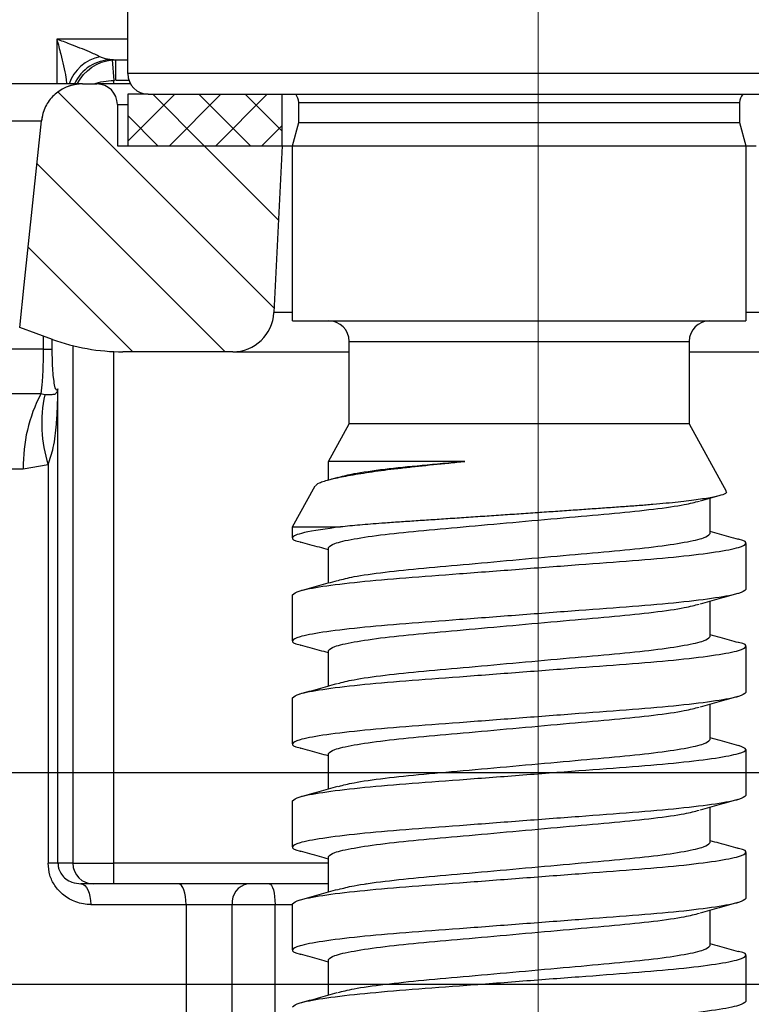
# Model space of a CAD drawing. Extents: x 0 to 7432618, y -40 to 5712028.
# Tile 156 of 165: x 7432601.881 to 7432602.399, y 5711651.823 to 5711652.52. Entities that reach past the tile are written whole.
import ezdxf

# ---------------------------------------------------------------- set-up
doc = ezdxf.new("R2010")
doc.units = 0
doc.header["$MEASUREMENT"] = 0
doc.linetypes.add('CENTER', pattern=[50.8, 31.75, -6.35, 6.35, -6.35])
doc.linetypes.add('SLD-Durchgehend', pattern=[0])
doc.layers.add('HAWLE', color=5, linetype='Continuous', lineweight=25)
doc.layers.add('OSIE SYMETRII', color=2, linetype='CENTER', lineweight=13)
doc.layers.add('SCHRAFFUR', color=1, linetype='SLD-Durchgehend')
doc.layers.add('TANGENTIALE', color=8, linetype='SLD-Durchgehend')

# ---------------------------------------------------------------- blocks, each defined once
blk = doc.blocks.new('A$C45305566')
at = {"layer": 'HAWLE'}
blk.add_line((-178, -300), (178, -300), dxfattribs=at)
blk.add_lwpolyline([(-183.5, 0), (183.5, 0), (183.5, -30), (168.5, -55), (178, -300), (210, -300), (210, -310), (-210, -310), (-210, -300), (-178, -300), (-168.5, -55), (-183.5, -30)], close=True, dxfattribs=at)

msp = doc.modelspace()

# ---------------------------------------------------------------- hatches: boundary and pattern name
at = {"layer": 'SCHRAFFUR'}
h = msp.add_hatch(dxfattribs=at)
h.set_pattern_fill('ANSI31', color=256, scale=0.014583, angle=90, style=0)
h.set_pattern_definition([(135, (7432600.558396, 5711639.543656), (-0.03274044, -0.03274044), [])])
edge = h.paths.add_edge_path(flags=0)
edge.add_arc((7432601.93527, 5711652.46028), 0.01458, 0, 90, ccw=False)
edge.add_line((7432601.94986, 5711652.46028), (7432601.94986, 5711652.43111))
edge.add_line((7432601.94986, 5711652.43111), (7432602.06652, 5711652.43111))
edge.add_line((7432602.06652, 5711652.43111), (7432602.06062, 5711652.31299))
edge.add_arc((7432602.03149, 5711652.31445), 0.02917, 270, 357.13759, ccw=False)
edge.add_line((7432602.03149, 5711652.28528), (7432601.9537, 5711652.28528))
edge.add_arc((7432601.9537, 5711652.43111), 0.14583, 250, 270, ccw=False)
edge.add_line((7432601.90382, 5711652.29408), (7432601.88069, 5711652.30249))
edge.add_spline(control_points=[(7432601.88069, 5711652.30249), (7432601.88581, 5711652.35124), (7432601.89094, 5711652.4), (7432601.89606, 5711652.44875)], knot_values=[0, 0, 0, 0, 0.010084, 0.010084, 0.010084, 0.010084], weights=[1, 1, 1, 1], degree=3, periodic=0)
edge.add_spline(control_points=[(7432601.89606, 5711652.44875), (7432601.89618, 5711652.44987), (7432601.89637, 5711652.45099), (7432601.89661, 5711652.45209), (7432601.89733, 5711652.45528), (7432601.89861, 5711652.45838), (7432601.90034, 5711652.46115), (7432601.90207, 5711652.46392), (7432601.9043, 5711652.46643), (7432601.90685, 5711652.46847), (7432601.9094, 5711652.47051), (7432601.91234, 5711652.47214), (7432601.91542, 5711652.47322), (7432601.9185, 5711652.4743), (7432601.92181, 5711652.47486), (7432601.92508, 5711652.47486)], knot_values=[0, 0, 0, 0, 0.000233, 0.000233, 0.000233, 0.000913, 0.000913, 0.000913, 0.001593, 0.001593, 0.001593, 0.002273, 0.002273, 0.002273, 0.002954, 0.002954, 0.002954, 0.002954], weights=[1, 1, 1, 1, 1, 1, 1, 1, 1, 1, 1, 1, 1, 1, 1, 1], degree=3, periodic=0)
edge.add_line((7432601.92508, 5711652.47486), (7432601.93527, 5711652.47486))
h = msp.add_hatch(dxfattribs=at)
h.set_pattern_fill('ANSI37', color=256, scale=0.007292, style=0)
h.set_pattern_definition([(45, (7432600.558396, 5711639.543656), (-0.01637022, 0.01637022), []), (135, (7432600.558396, 5711639.543656), (-0.01637022, -0.01637022), [])])
h.paths.add_polyline_path([(7432602.06652, 5711652.46757), (7432602.06652, 5711652.43111), (7432601.95715, 5711652.43111), (7432601.95715, 5711652.46757)], flags=0)

# ---------------------------------------------------------------- linework, layer by layer
for p, q in [((7432601.95715, 5711652.48216), (7432601.95715, 5711652.56965)), ((7432601.94599, 5711652.49202), (7432601.95715, 5711652.49202)), ((7432601.92508, 5711652.47486), (7432601.63562, 5711652.47486)), ((7432601.92508, 5711652.47486), (7432601.93527, 5711652.47486)), ((7432601.9591, 5711652.47486), (7432601.93527, 5711652.47486)), ((7432601.95715, 5711652.46757), (7432601.95715, 5711652.43111)), ((7432601.97173, 5711652.46757), (7432601.95715, 5711652.46757)), ((7432601.97173, 5711652.46757), (7432602.49673, 5711652.46757)), ((7432602.06652, 5711652.43111), (7432602.06652, 5711652.46757)), ((7432601.94986, 5711652.46028), (7432601.94986, 5711652.43111)), ((7432602.07819, 5711652.44744), (7432602.07819, 5711652.46181)), ((7432602.39027, 5711652.46181), (7432602.39027, 5711652.44744)), ((7432601.8961, 5711652.44875), (7432601.89606, 5711652.44875)), ((7432602.07381, 5711652.43111), (7432602.07819, 5711652.44744)), ((7432602.07819, 5711652.44744), (7432602.39027, 5711652.44744)), ((7432602.39027, 5711652.44744), (7432602.39465, 5711652.43111)), ((7432601.94986, 5711652.43111), (7432602.06652, 5711652.43111)), ((7432601.95715, 5711652.43111), (7432602.06652, 5711652.43111)), ((7432602.06652, 5711652.43111), (7432602.06062, 5711652.31299)), ((7432602.06652, 5711652.43111), (7432602.07381, 5711652.43111)), ((7432602.06652, 5711652.43111), (7432602.07381, 5711652.43111)), ((7432602.07381, 5711652.30716), (7432602.07381, 5711652.43111)), ((7432602.07381, 5711652.43111), (7432602.39465, 5711652.43111)), ((7432602.39465, 5711652.43111), (7432602.39465, 5711652.30716)), ((7432602.39465, 5711652.43111), (7432602.40194, 5711652.43111)), ((7432602.39465, 5711652.43111), (7432602.40194, 5711652.43111)), ((7432602.07381, 5711652.30716), (7432602.39465, 5711652.30716)), ((7432601.90382, 5711652.29408), (7432601.88069, 5711652.30249)), ((7432602.11392, 5711652.23424), (7432602.11392, 5711652.29257)), ((7432602.35454, 5711652.29257), (7432602.35454, 5711652.23424)), ((7432602.03149, 5711652.28528), (7432601.9537, 5711652.28528)), ((7432602.03149, 5711652.28528), (7432602.11392, 5711652.28528)), ((7432602.35454, 5711652.28528), (7432602.43698, 5711652.28528)), ((7432601.90775, 5711651.92327), (7432601.90775, 5711652.259)), ((7432602.09934, 5711652.20772), (7432602.11392, 5711652.23424)), ((7432602.35454, 5711652.23424), (7432602.11392, 5711652.23424)), ((7432602.35454, 5711652.23424), (7432602.38077, 5711652.18655)), ((7432602.09934, 5711652.19466), (7432602.09934, 5711652.20772)), ((7432602.19568, 5711652.20772), (7432602.09934, 5711652.20772)), ((7432602.09886, 5711652.19453), (7432602.10605, 5711652.19655)), ((7432602.07381, 5711652.16132), (7432602.08986, 5711652.19049)), ((7432602.36913, 5711652.1815), (7432602.36913, 5711652.15651)), ((7432602.07381, 5711652.15358), (7432602.07381, 5711652.16132)), ((7432602.07381, 5711652.16132), (7432602.10764, 5711652.16132)), ((7432602.09934, 5711652.12175), (7432602.09934, 5711652.14674)), ((7432602.39465, 5711652.14967), (7432602.39465, 5711652.11712)), ((7432602.07381, 5711652.08066), (7432602.07381, 5711652.11321)), ((7432602.36913, 5711652.10859), (7432602.36913, 5711652.08359)), ((7432602.39465, 5711652.07676), (7432602.39465, 5711652.0442)), ((7432602.09934, 5711652.04882), (7432602.09934, 5711652.07382)), ((7432602.07381, 5711652.00774), (7432602.07381, 5711652.0403)), ((7432602.36913, 5711652.03567), (7432602.36913, 5711652.01068)), ((7432602.09934, 5711651.97591), (7432602.09934, 5711652.00091)), ((7432602.39465, 5711652.00384), (7432602.39465, 5711651.97129)), ((7432602.07381, 5711651.93483), (7432602.07381, 5711651.96738)), ((7432602.36913, 5711651.96275), (7432602.36913, 5711651.93776)), ((7432602.09934, 5711651.903), (7432602.09934, 5711651.92799)), ((7432602.39465, 5711651.93092), (7432602.39465, 5711651.89837)), ((7432601.99307, 5711651.90869), (7432601.92405, 5711651.90869)), ((7432602.04213, 5711651.90869), (7432601.99307, 5711651.90869)), ((7432602.05729, 5711651.90869), (7432602.04213, 5711651.90869)), ((7432602.09934, 5711651.90869), (7432602.05729, 5711651.90869)), ((7432602.12599, 5711651.90869), (7432602.12575, 5711651.90869)), ((7432602.07381, 5711651.86191), (7432602.07381, 5711651.89446)), ((7432602.36913, 5711651.88984), (7432602.36913, 5711651.86484)), ((7432602.39465, 5711651.85801), (7432602.39465, 5711651.82545)), ((7432602.09934, 5711651.83008), (7432602.09934, 5711651.85507))]:
    msp.add_line(p, q)
at = {"flags": 128}
for points in [[(7432601.89779, 5711652.45591), (7432601.89714, 5711652.45398), (7432601.8961, 5711652.44875)], [(7432601.88069, 5711652.30249), (7432601.88387, 5711652.33277), (7432601.89606, 5711652.44875)]]:
    msp.add_lwpolyline(points, dxfattribs=at)
for centre, radius, start, end in [((7432601.97173, 5711652.48216), 0.01458, 180, 270), ((7432601.92511, 5711652.4457), 0.02917, 90, 111.946), ((7432601.93527, 5711652.46028), 0.01458, 0, 90), ((7432602.06944, 5711652.46181), 0.00875, 0, 41.18371), ((7432602.39902, 5711652.46181), 0.00875, 138.81629, 180), ((7432602.03149, 5711652.31445), 0.02917, 270, 357.1376), ((7432602.09934, 5711652.29257), 0.01458, 0, 90), ((7432602.36913, 5711652.29257), 0.01458, 90, 180), ((7432601.9537, 5711652.43111), 0.14583, 250, 270)]:
    msp.add_arc(centre, radius, start, end)
for points, knots in [([(7432601.92508, 5711652.47486), (7432601.92215, 5711652.47461), (7432601.91716, 5711652.47418), (7432601.90955, 5711652.4708), (7432601.90279, 5711652.46534), (7432601.89769, 5711652.45733), (7432601.89657, 5711652.45142), (7432601.89606, 5711652.44875)], [0, 0, 0, 0, 0.205443, 0.349443, 0.579363, 0.809285, 1, 1, 1, 1]), ([(7432602.08998, 5711652.19042), (7432602.09063, 5711652.1911), (7432602.09166, 5711652.19217), (7432602.09704, 5711652.1941), (7432602.10493, 5711652.19614), (7432602.11785, 5711652.19857), (7432602.13398, 5711652.20099), (7432602.14955, 5711652.20293), (7432602.16635, 5711652.20474), (7432602.18062, 5711652.20616), (7432602.19189, 5711652.20733), (7432602.19568, 5711652.20772)], [0, 0, 0, 0, 0.1292653, 0.2052377, 0.3391196, 0.4745824, 0.6065592, 0.7401684, 0.8044531, 0.9342746, 1, 1, 1, 1]), ([(7432602.10668, 5711652.19653), (7432602.10983, 5711652.19736), (7432602.11699, 5711652.19926), (7432602.13778, 5711652.20222), (7432602.1646, 5711652.20499), (7432602.18533, 5711652.20681), (7432602.19568, 5711652.20772)], [0, 0, 0, 0, 0.216765, 0.492253, 0.746707, 1, 1, 1, 1]), ([(7432602.38042, 5711652.18635), (7432602.38064, 5711652.18616), (7432602.38148, 5711652.18545), (7432602.37878, 5711652.18416), (7432602.37344, 5711652.18272), (7432602.36699, 5711652.18154), (7432602.36119, 5711652.18065), (7432602.35447, 5711652.17977), (7432602.34688, 5711652.1789), (7432602.33838, 5711652.17803), (7432602.32912, 5711652.17719), (7432602.3192, 5711652.17639), (7432602.30872, 5711652.17563), (7432602.29758, 5711652.17485), (7432602.28595, 5711652.17403), (7432602.27391, 5711652.17319), (7432602.2615, 5711652.17233), (7432602.24873, 5711652.17145), (7432602.23576, 5711652.17056), (7432602.22276, 5711652.16968), (7432602.20974, 5711652.1688), (7432602.1967, 5711652.16792), (7432602.18391, 5711652.16707), (7432602.17154, 5711652.16625), (7432602.15959, 5711652.16546), (7432602.14799, 5711652.1647), (7432602.13503, 5711652.16375), (7432602.1211, 5711652.16263), (7432602.11213, 5711652.16176), (7432602.10764, 5711652.16132)], [0, 0, 0, 0, 0.023622, 0.087706, 0.152423, 0.185259, 0.21856, 0.251262, 0.284194, 0.317479, 0.35125, 0.383941, 0.41686, 0.45012, 0.483839, 0.517078, 0.55054, 0.584702, 0.619106, 0.652947, 0.687024, 0.721841, 0.756915, 0.790753, 0.824827, 0.85963, 0.894674, 0.947132, 1, 1, 1, 1]), ([(7432602.09934, 5711652.14674), (7432602.1002, 5711652.14768), (7432602.10196, 5711652.1496), (7432602.11613, 5711652.15282), (7432602.13787, 5711652.15603), (7432602.16604, 5711652.15889), (7432602.19871, 5711652.16175), (7432602.23423, 5711652.16497), (7432602.26973, 5711652.16819), (7432602.30247, 5711652.17105), (7432602.3304, 5711652.1739), (7432602.35145, 5711652.1769), (7432602.3586, 5711652.1788), (7432602.36175, 5711652.17963)], [0, 0, 0, 0, 0.090977, 0.185212, 0.279448, 0.370424, 0.461401, 0.555636, 0.649872, 0.740848, 0.831825, 0.92606, 1, 1, 1, 1]), ([(7432602.37577, 5711652.18337), (7432602.37573, 5711652.18335), (7432602.37126, 5711652.18211), (7432602.3668, 5711652.18085), (7432602.36238, 5711652.17961)], [0, 0, 0, 0, 0.009205, 1, 1, 1, 1]), ([(7432602.10764, 5711652.16132), (7432602.09789, 5711652.15995), (7432602.07872, 5711652.15725), (7432602.07265, 5711652.15379), (7432602.074, 5711652.15169), (7432602.07946, 5711652.15063), (7432602.07965, 5711652.15059)], [0, 0, 0, 0, 0.36208, 0.712531, 0.99011, 1, 1, 1, 1]), ([(7432602.36913, 5711652.15821), (7432602.37137, 5711652.15758), (7432602.37803, 5711652.1557), (7432602.3847, 5711652.15385), (7432602.38913, 5711652.15262)], [0, 0, 0, 0, 0.336116, 1, 1, 1, 1]), ([(7432602.07381, 5711652.11321), (7432602.07484, 5711652.11416), (7432602.07694, 5711652.11607), (7432602.09379, 5711652.11929), (7432602.11964, 5711652.12251), (7432602.15314, 5711652.12537), (7432602.19199, 5711652.12823), (7432602.23423, 5711652.13144), (7432602.27647, 5711652.13466), (7432602.31532, 5711652.13752), (7432602.34881, 5711652.14038), (7432602.37475, 5711652.1436), (7432602.39124, 5711652.14681), (7432602.39566, 5711652.14969), (7432602.3945, 5711652.15154), (7432602.38912, 5711652.1526), (7432602.389, 5711652.15262)], [0, 0, 0, 0, 0.075542, 0.153778, 0.232014, 0.307556, 0.383098, 0.461334, 0.53957, 0.615112, 0.690654, 0.76889, 0.847126, 0.922668, 0.99821, 1, 1, 1, 1]), ([(7432602.09934, 5711652.14504), (7432602.09716, 5711652.14566), (7432602.09054, 5711652.14752), (7432602.08391, 5711652.14936), (7432602.07946, 5711652.1506)], [0, 0, 0, 0, 0.328548, 1, 1, 1, 1]), ([(7432602.10601, 5711652.12345), (7432602.10935, 5711652.12434), (7432602.11668, 5711652.12629), (7432602.13805, 5711652.12935), (7432602.16599, 5711652.1322), (7432602.19873, 5711652.13506), (7432602.23423, 5711652.13828), (7432602.26975, 5711652.1415), (7432602.30242, 5711652.14436), (7432602.3306, 5711652.14722), (7432602.35233, 5711652.15043), (7432602.3665, 5711652.15365), (7432602.36826, 5711652.15557), (7432602.36913, 5711652.15651)], [0, 0, 0, 0, 0.0783899, 0.1721725, 0.2627119, 0.3532514, 0.4470339, 0.5408165, 0.631356, 0.7218954, 0.815678, 0.9094606, 1, 1, 1, 1]), ([(7432602.07916, 5711652.11611), (7432602.08357, 5711652.11734), (7432602.09236, 5711652.11978), (7432602.10114, 5711652.12225), (7432602.10552, 5711652.12348)], [0, 0, 0, 0, 0.501221, 1, 1, 1, 1]), ([(7432602.39465, 5711652.11712), (7432602.39362, 5711652.11618), (7432602.39152, 5711652.11426), (7432602.37467, 5711652.11104), (7432602.34882, 5711652.10783), (7432602.31532, 5711652.10497), (7432602.27647, 5711652.10211), (7432602.23423, 5711652.09889), (7432602.19199, 5711652.09567), (7432602.15314, 5711652.09281), (7432602.11966, 5711652.08995), (7432602.09371, 5711652.08674), (7432602.07723, 5711652.08352), (7432602.07278, 5711652.08065), (7432602.07402, 5711652.07877), (7432602.07951, 5711652.0777), (7432602.07972, 5711652.07766)], [0, 0, 0, 0, 0.075449, 0.153589, 0.231729, 0.307178, 0.382627, 0.460767, 0.538907, 0.614356, 0.689805, 0.767945, 0.846084, 0.921534, 0.996983, 1, 1, 1, 1]), ([(7432602.38897, 5711652.11413), (7432602.38452, 5711652.11289), (7432602.37565, 5711652.11042), (7432602.36678, 5711652.10793), (7432602.36237, 5711652.10669)], [0, 0, 0, 0, 0.501538, 1, 1, 1, 1]), ([(7432602.09934, 5711652.07382), (7432602.1002, 5711652.07476), (7432602.10196, 5711652.07668), (7432602.11613, 5711652.0799), (7432602.13787, 5711652.08312), (7432602.16604, 5711652.08598), (7432602.19871, 5711652.08883), (7432602.23423, 5711652.09205), (7432602.26973, 5711652.09527), (7432602.30247, 5711652.09813), (7432602.3304, 5711652.10098), (7432602.35144, 5711652.10398), (7432602.35859, 5711652.10588), (7432602.36173, 5711652.10671)], [0, 0, 0, 0, 0.090991, 0.185241, 0.279491, 0.370482, 0.461473, 0.555723, 0.649973, 0.740963, 0.831954, 0.926204, 1, 1, 1, 1]), ([(7432602.10564, 5711652.05045), (7432602.10908, 5711652.05137), (7432602.1165, 5711652.05335), (7432602.13804, 5711652.05643), (7432602.166, 5711652.05929), (7432602.19873, 5711652.06215), (7432602.23423, 5711652.06536), (7432602.26975, 5711652.06858), (7432602.30242, 5711652.07144), (7432602.3306, 5711652.0743), (7432602.35233, 5711652.07752), (7432602.3665, 5711652.08073), (7432602.36826, 5711652.08265), (7432602.36913, 5711652.08359)], [0, 0, 0, 0, 0.080717, 0.174263, 0.264574, 0.354885, 0.44843, 0.541976, 0.632287, 0.722598, 0.816143, 0.909689, 1, 1, 1, 1]), ([(7432602.36913, 5711652.08529), (7432602.37147, 5711652.08463), (7432602.37819, 5711652.08274), (7432602.38494, 5711652.08087), (7432602.38933, 5711652.07965)], [0, 0, 0, 0, 0.348977, 1, 1, 1, 1]), ([(7432602.07381, 5711652.0403), (7432602.07484, 5711652.04124), (7432602.07694, 5711652.04316), (7432602.09379, 5711652.04637), (7432602.11964, 5711652.04959), (7432602.15314, 5711652.05245), (7432602.19199, 5711652.05531), (7432602.23423, 5711652.05853), (7432602.27647, 5711652.06174), (7432602.31532, 5711652.0646), (7432602.34881, 5711652.06746), (7432602.37475, 5711652.07068), (7432602.39125, 5711652.07389), (7432602.39564, 5711652.07677), (7432602.39457, 5711652.07861), (7432602.38932, 5711652.07964), (7432602.3893, 5711652.07965)], [0, 0, 0, 0, 0.075652, 0.154003, 0.232353, 0.308006, 0.383658, 0.462009, 0.540359, 0.616012, 0.691664, 0.770014, 0.848365, 0.924017, 0.99967, 1, 1, 1, 1]), ([(7432602.09934, 5711652.07213), (7432602.09717, 5711652.07273), (7432602.09057, 5711652.07459), (7432602.08395, 5711652.07643), (7432602.0795, 5711652.07767)], [0, 0, 0, 0, 0.3271352, 1, 1, 1, 1]), ([(7432602.07892, 5711652.04312), (7432602.08332, 5711652.04435), (7432602.0921, 5711652.04679), (7432602.10086, 5711652.04925), (7432602.10523, 5711652.05048)], [0, 0, 0, 0, 0.5011631, 1, 1, 1, 1]), ([(7432602.39465, 5711652.0442), (7432602.39362, 5711652.04326), (7432602.39152, 5711652.04134), (7432602.37467, 5711652.03813), (7432602.34882, 5711652.03491), (7432602.31532, 5711652.03205), (7432602.27647, 5711652.02919), (7432602.23423, 5711652.02597), (7432602.19199, 5711652.02276), (7432602.15314, 5711652.0199), (7432602.11966, 5711652.01704), (7432602.09371, 5711652.01382), (7432602.07723, 5711652.01061), (7432602.07278, 5711652.00773), (7432602.07402, 5711652.00586), (7432602.0795, 5711652.00479), (7432602.07971, 5711652.00474)], [0, 0, 0, 0, 0.075451, 0.153593, 0.231736, 0.307187, 0.382638, 0.46078, 0.538923, 0.614374, 0.689825, 0.767967, 0.84611, 0.921561, 0.997012, 1, 1, 1, 1]), ([(7432602.38896, 5711652.04121), (7432602.38451, 5711652.03997), (7432602.37564, 5711652.03751), (7432602.36678, 5711652.03501), (7432602.36236, 5711652.03377)], [0, 0, 0, 0, 0.5015393, 1, 1, 1, 1]), ([(7432602.09934, 5711652.00091), (7432602.1002, 5711652.00185), (7432602.10196, 5711652.00377), (7432602.11613, 5711652.00698), (7432602.13787, 5711652.0102), (7432602.16604, 5711652.01306), (7432602.19871, 5711652.01592), (7432602.23423, 5711652.01914), (7432602.26973, 5711652.02235), (7432602.30247, 5711652.02521), (7432602.3304, 5711652.02807), (7432602.35143, 5711652.03107), (7432602.35859, 5711652.03296), (7432602.36172, 5711652.03379)], [0, 0, 0, 0, 0.090994, 0.185247, 0.279499, 0.370493, 0.461487, 0.55574, 0.649993, 0.740986, 0.83198, 0.926233, 1, 1, 1, 1]), ([(7432602.36913, 5711652.01237), (7432602.3715, 5711652.0117), (7432602.37831, 5711652.00979), (7432602.38513, 5711652.00789), (7432602.38957, 5711652.00666)], [0, 0, 0, 0, 0.348326, 1, 1, 1, 1]), ([(7432602.07381, 5711651.96738), (7432602.07484, 5711651.96832), (7432602.07694, 5711651.97024), (7432602.09379, 5711651.97346), (7432602.11964, 5711651.97667), (7432602.15314, 5711651.97953), (7432602.19199, 5711651.98239), (7432602.23423, 5711651.98561), (7432602.27647, 5711651.98883), (7432602.31533, 5711651.99169), (7432602.34878, 5711651.99455), (7432602.37484, 5711651.99776), (7432602.39089, 5711652.00098), (7432602.39687, 5711652.00381), (7432602.39192, 5711652.00572), (7432602.38947, 5711652.00666)], [0, 0, 0, 0, 0.075783, 0.154269, 0.232755, 0.308539, 0.384322, 0.462808, 0.541294, 0.617077, 0.692861, 0.771347, 0.849833, 0.925616, 1, 1, 1, 1]), ([(7432602.09934, 5711651.99921), (7432602.09717, 5711651.99982), (7432602.09056, 5711652.00168), (7432602.08395, 5711652.00352), (7432602.0795, 5711652.00475)], [0, 0, 0, 0, 0.327421, 1, 1, 1, 1]), ([(7432602.10645, 5711651.97772), (7432602.10967, 5711651.97858), (7432602.11689, 5711651.98049), (7432602.13806, 5711651.98352), (7432602.16599, 5711651.98637), (7432602.19873, 5711651.98923), (7432602.23423, 5711651.99245), (7432602.26975, 5711651.99566), (7432602.30242, 5711651.99852), (7432602.3306, 5711652.00138), (7432602.35233, 5711652.0046), (7432602.3665, 5711652.00782), (7432602.36826, 5711652.00974), (7432602.36913, 5711652.01068)], [0, 0, 0, 0, 0.075586, 0.169654, 0.260469, 0.351284, 0.445352, 0.53942, 0.630234, 0.721049, 0.815117, 0.909185, 1, 1, 1, 1]), ([(7432602.07918, 5711651.97028), (7432602.08364, 5711651.97152), (7432602.09254, 5711651.974), (7432602.10144, 5711651.9765), (7432602.10588, 5711651.97775)], [0, 0, 0, 0, 0.501667, 1, 1, 1, 1]), ([(7432602.39465, 5711651.97129), (7432602.39362, 5711651.97034), (7432602.39152, 5711651.96843), (7432602.37467, 5711651.96521), (7432602.34882, 5711651.96199), (7432602.31532, 5711651.95913), (7432602.27647, 5711651.95627), (7432602.23423, 5711651.95306), (7432602.19199, 5711651.94984), (7432602.15314, 5711651.94698), (7432602.11966, 5711651.94412), (7432602.09371, 5711651.9409), (7432602.07723, 5711651.93769), (7432602.07278, 5711651.93481), (7432602.07401, 5711651.93294), (7432602.07948, 5711651.93187), (7432602.07967, 5711651.93184)], [0, 0, 0, 0, 0.075466, 0.153623, 0.231781, 0.307247, 0.382713, 0.46087, 0.539027, 0.614493, 0.689959, 0.768116, 0.846274, 0.92174, 0.997206, 1, 1, 1, 1]), ([(7432602.38897, 5711651.9683), (7432602.38452, 5711651.96706), (7432602.37565, 5711651.96459), (7432602.36679, 5711651.9621), (7432602.36237, 5711651.96085)], [0, 0, 0, 0, 0.5015438, 1, 1, 1, 1]), ([(7432602.09934, 5711651.92799), (7432602.1002, 5711651.92893), (7432602.10196, 5711651.93085), (7432602.11613, 5711651.93407), (7432602.13787, 5711651.93728), (7432602.16604, 5711651.94014), (7432602.19871, 5711651.943), (7432602.23423, 5711651.94622), (7432602.26973, 5711651.94944), (7432602.30247, 5711651.9523), (7432602.3304, 5711651.95515), (7432602.35144, 5711651.95815), (7432602.35859, 5711651.96005), (7432602.36173, 5711651.96088)], [0, 0, 0, 0, 0.09099, 0.185239, 0.279488, 0.370478, 0.461468, 0.555717, 0.649967, 0.740956, 0.831946, 0.926196, 1, 1, 1, 1]), ([(7432602.10641, 5711651.9048), (7432602.10964, 5711651.90565), (7432602.11687, 5711651.90757), (7432602.13806, 5711651.9106), (7432602.16599, 5711651.91345), (7432602.19873, 5711651.91631), (7432602.23423, 5711651.91953), (7432602.26975, 5711651.92275), (7432602.30242, 5711651.92561), (7432602.3306, 5711651.92847), (7432602.35233, 5711651.93168), (7432602.3665, 5711651.9349), (7432602.36826, 5711651.93682), (7432602.36913, 5711651.93776)], [0, 0, 0, 0, 0.075869, 0.169908, 0.260695, 0.351482, 0.445522, 0.539561, 0.630348, 0.721135, 0.815174, 0.909213, 1, 1, 1, 1]), ([(7432602.36913, 5711651.93946), (7432602.3713, 5711651.93885), (7432602.3779, 5711651.93699), (7432602.38452, 5711651.93515), (7432602.38896, 5711651.93392)], [0, 0, 0, 0, 0.328343, 1, 1, 1, 1]), ([(7432602.07381, 5711651.89446), (7432602.07484, 5711651.89541), (7432602.07694, 5711651.89732), (7432602.09379, 5711651.90054), (7432602.11964, 5711651.90376), (7432602.15314, 5711651.90662), (7432602.19199, 5711651.90948), (7432602.23423, 5711651.91269), (7432602.27647, 5711651.91591), (7432602.31532, 5711651.91877), (7432602.3488, 5711651.92163), (7432602.37475, 5711651.92485), (7432602.39123, 5711651.92806), (7432602.39569, 5711651.93094), (7432602.39444, 5711651.93281), (7432602.38895, 5711651.93388), (7432602.38874, 5711651.93392)], [0, 0, 0, 0, 0.075448, 0.153586, 0.231725, 0.307173, 0.382621, 0.460759, 0.538898, 0.614345, 0.689793, 0.767932, 0.84607, 0.921518, 0.996966, 1, 1, 1, 1]), ([(7432602.09934, 5711651.92629), (7432602.09716, 5711651.9269), (7432602.09055, 5711651.92877), (7432602.08392, 5711651.93061), (7432602.07947, 5711651.93184)], [0, 0, 0, 0, 0.328103, 1, 1, 1, 1]), ([(7432602.07935, 5711651.89741), (7432602.08378, 5711651.89865), (7432602.09261, 5711651.9011), (7432602.10143, 5711651.90358), (7432602.10583, 5711651.90482)], [0, 0, 0, 0, 0.501385, 1, 1, 1, 1]), ([(7432602.39465, 5711651.89837), (7432602.39362, 5711651.89743), (7432602.39152, 5711651.89551), (7432602.37467, 5711651.89229), (7432602.34882, 5711651.88908), (7432602.31532, 5711651.88622), (7432602.27647, 5711651.88336), (7432602.23423, 5711651.88014), (7432602.19199, 5711651.87692), (7432602.15314, 5711651.87406), (7432602.11966, 5711651.87121), (7432602.09371, 5711651.86799), (7432602.07723, 5711651.86477), (7432602.07278, 5711651.8619), (7432602.07402, 5711651.86002), (7432602.0795, 5711651.85895), (7432602.07971, 5711651.85891)], [0, 0, 0, 0, 0.075452, 0.153595, 0.231738, 0.30719, 0.382643, 0.460786, 0.538929, 0.614381, 0.689833, 0.767976, 0.846119, 0.921571, 0.997024, 1, 1, 1, 1]), ([(7432602.38901, 5711651.89539), (7432602.38456, 5711651.89415), (7432602.37568, 5711651.89168), (7432602.36681, 5711651.88919), (7432602.3624, 5711651.88795)], [0, 0, 0, 0, 0.5015512, 1, 1, 1, 1]), ([(7432602.09934, 5711651.85507), (7432602.1002, 5711651.85602), (7432602.10196, 5711651.85793), (7432602.11613, 5711651.86115), (7432602.13787, 5711651.86437), (7432602.16604, 5711651.86723), (7432602.19871, 5711651.87009), (7432602.23423, 5711651.8733), (7432602.26973, 5711651.87652), (7432602.30247, 5711651.87938), (7432602.3304, 5711651.88223), (7432602.35145, 5711651.88524), (7432602.35861, 5711651.88713), (7432602.36177, 5711651.88797)], [0, 0, 0, 0, 0.0909677, 0.1851939, 0.2794201, 0.3703878, 0.4613555, 0.5555816, 0.6498078, 0.7407755, 0.8317432, 0.9259694, 1, 1, 1, 1]), ([(7432602.10584, 5711651.83175), (7432602.10922, 5711651.83265), (7432602.1166, 5711651.83461), (7432602.13804, 5711651.83768), (7432602.166, 5711651.84054), (7432602.19873, 5711651.8434), (7432602.23423, 5711651.84661), (7432602.26975, 5711651.84983), (7432602.30242, 5711651.85269), (7432602.3306, 5711651.85555), (7432602.35233, 5711651.85877), (7432602.3665, 5711651.86198), (7432602.36826, 5711651.8639), (7432602.36913, 5711651.86484)], [0, 0, 0, 0, 0.079508, 0.173177, 0.263606, 0.354036, 0.447705, 0.541374, 0.631803, 0.722233, 0.815902, 0.90957, 1, 1, 1, 1]), ([(7432602.36913, 5711651.86654), (7432602.37143, 5711651.86589), (7432602.37814, 5711651.86401), (7432602.38486, 5711651.86214), (7432602.38927, 5711651.86091)], [0, 0, 0, 0, 0.343916, 1, 1, 1, 1]), ([(7432602.07381, 5711651.82155), (7432602.07484, 5711651.82249), (7432602.07694, 5711651.82441), (7432602.09379, 5711651.82762), (7432602.11964, 5711651.83084), (7432602.15314, 5711651.8337), (7432602.19199, 5711651.83656), (7432602.23423, 5711651.83978), (7432602.27647, 5711651.84299), (7432602.31532, 5711651.84585), (7432602.34881, 5711651.84871), (7432602.37475, 5711651.85193), (7432602.39124, 5711651.85514), (7432602.39564, 5711651.85802), (7432602.39455, 5711651.85986), (7432602.38927, 5711651.8609), (7432602.38922, 5711651.86091)], [0, 0, 0, 0, 0.075623, 0.153943, 0.232263, 0.307886, 0.383509, 0.461829, 0.540149, 0.615773, 0.691396, 0.769716, 0.848036, 0.923659, 0.999282, 1, 1, 1, 1]), ([(7432602.09934, 5711651.85338), (7432602.09717, 5711651.85399), (7432602.09056, 5711651.85584), (7432602.08394, 5711651.85768), (7432602.07949, 5711651.85892)], [0, 0, 0, 0, 0.327493, 1, 1, 1, 1]), ([(7432602.07913, 5711651.82444), (7432602.08352, 5711651.82566), (7432602.09228, 5711651.82809), (7432602.10102, 5711651.83055), (7432602.10537, 5711651.83177)], [0, 0, 0, 0, 0.5010843, 1, 1, 1, 1]), ([(7432602.39465, 5711651.82545), (7432602.39362, 5711651.82451), (7432602.39152, 5711651.82259), (7432602.37467, 5711651.81938), (7432602.34882, 5711651.81616), (7432602.31532, 5711651.8133), (7432602.27647, 5711651.81044), (7432602.23423, 5711651.80722), (7432602.19199, 5711651.80401), (7432602.15314, 5711651.80115), (7432602.11966, 5711651.79829), (7432602.09371, 5711651.79507), (7432602.07723, 5711651.79186), (7432602.07278, 5711651.78898), (7432602.07402, 5711651.78711), (7432602.0795, 5711651.78604), (7432602.07971, 5711651.78599)], [0, 0, 0, 0, 0.075451, 0.153592, 0.231734, 0.307185, 0.382636, 0.460777, 0.538919, 0.61437, 0.68982, 0.767962, 0.846104, 0.921554, 0.997005, 1, 1, 1, 1])]:
    msp.add_open_spline(points, degree=3, knots=knots)
at = {"layer": 'OSIE SYMETRII'}
msp.add_line((7432602.24755, 5711623.44257), (7432602.24755, 5711652.6207), dxfattribs=at)
at = {"layer": 'TANGENTIALE'}
for p, q in [((7432601.90691, 5711652.5066), (7432601.90691, 5711652.47486)), ((7432601.95715, 5711652.5066), (7432601.90691, 5711652.5066)), ((7432601.94869, 5711652.47743), (7432601.94869, 5711652.49202)), ((7432601.94615, 5711652.49191), (7432601.94742, 5711652.47738)), ((7432602.51131, 5711652.48216), (7432601.95715, 5711652.48216)), ((7432601.94742, 5711652.47486), (7432601.94742, 5711652.47738)), ((7432601.94869, 5711652.47743), (7432601.95793, 5711652.47743)), ((7432601.94986, 5711652.46028), (7432601.95715, 5711652.46028)), ((7432602.07819, 5711652.46181), (7432602.39027, 5711652.46181)), ((7432601.65991, 5711652.44875), (7432601.89606, 5711652.44875)), ((7432602.07381, 5711652.31299), (7432602.06062, 5711652.31299)), ((7432602.40785, 5711652.31299), (7432602.39465, 5711652.31299)), ((7432601.89734, 5711652.29643), (7432601.89734, 5711652.28724)), ((7432601.90375, 5711652.28724), (7432601.90375, 5711652.2941)), ((7432602.11392, 5711652.29257), (7432602.35454, 5711652.29257)), ((7432601.89734, 5711652.28724), (7432601.62902, 5711652.28724)), ((7432601.89734, 5711652.28724), (7432601.90375, 5711652.28724)), ((7432601.91836, 5711652.28963), (7432601.91836, 5711651.92327)), ((7432601.94742, 5711651.92327), (7432601.94742, 5711652.28542)), ((7432601.89572, 5711652.25547), (7432601.61535, 5711652.25547)), ((7432601.89846, 5711652.25479), (7432601.89572, 5711652.25547)), ((7432601.59257, 5711652.20252), (7432601.88325, 5711652.20252)), ((7432601.88325, 5711652.20252), (7432601.9008, 5711652.20539)), ((7432601.9008, 5711652.20539), (7432601.9008, 5711651.92327)), ((7432601.90775, 5711651.92327), (7432601.9008, 5711651.92327)), ((7432601.91836, 5711651.92327), (7432601.90775, 5711651.92327)), ((7432601.91836, 5711651.92327), (7432601.94742, 5711651.92327)), ((7432601.94742, 5711651.90869), (7432601.94742, 5711651.92327)), ((7432602.09934, 5711651.92327), (7432601.94742, 5711651.92327)), ((7432601.93094, 5711651.8941), (7432601.99843, 5711651.8941)), ((7432601.99843, 5711651.8941), (7432601.99843, 5711651.64619)), ((7432601.99843, 5711651.8941), (7432602.03114, 5711651.8941)), ((7432602.03114, 5711651.8941), (7432602.06145, 5711651.8941)), ((7432602.03114, 5711651.64624), (7432602.03114, 5711651.8941)), ((7432602.06145, 5711651.64624), (7432602.06145, 5711651.8941)), ((7432602.06145, 5711651.8941), (7432602.07381, 5711651.8941))]:
    msp.add_line(p, q, dxfattribs=at)
at = {"layer": 'TANGENTIALE', "flags": 128}
for points in [[(7432601.92405, 5711651.90869), (7432601.92539, 5711651.90841), (7432601.92668, 5711651.90758), (7432601.92787, 5711651.90623), (7432601.92892, 5711651.90441), (7432601.92978, 5711651.90221), (7432601.93041, 5711651.89968), (7432601.93081, 5711651.89695), (7432601.93094, 5711651.8941)], [(7432601.99843, 5711651.8941), (7432601.99833, 5711651.89695), (7432601.99802, 5711651.89968), (7432601.99753, 5711651.90221), (7432601.99686, 5711651.90441), (7432601.99605, 5711651.90623), (7432601.99512, 5711651.90758), (7432601.99412, 5711651.90841), (7432601.99307, 5711651.90869)], [(7432602.05729, 5711651.90869), (7432602.0581, 5711651.90841), (7432602.05888, 5711651.90758), (7432602.0596, 5711651.90623), (7432602.06023, 5711651.90441), (7432602.06075, 5711651.90221), (7432602.06113, 5711651.89968), (7432602.06137, 5711651.89695), (7432602.06145, 5711651.8941)]]:
    msp.add_lwpolyline(points, dxfattribs=at)
at = {"layer": 'TANGENTIALE'}
for centre, radius, start, end in [((7432601.94344, 5711652.46537), 0.02935, 101.70747, 161.13231), ((7432601.94602, 5711652.46296), 0.02905, 90.05507, 155.8239), ((7432601.99164, 5711652.20495), 0.10842, 152.22566, 181.28368), ((7432601.99315, 5711652.23453), 0.09684, 167.92706, 197.51526), ((7432601.93292, 5711651.92324), 0.01456, 179.89099, 269.89057), ((7432602.04422, 5711651.89568), 0.01318, 99.11856, 186.86126)]:
    msp.add_arc(centre, radius, start, end, dxfattribs=at)
at = {"layer": 'TANGENTIALE', "extrusion": (0, 0, -1)}
for centre, major_axis, ratio, start_param, end_param in [((7432601.94869, 5711652.46285), (-0.02917, 0), 0.999993, 1.48353, 1.570796), ((7432601.94742, 5711652.46285), (0.02034, 0.02172), 0.957123, 4.405923, 5.464985), ((7432601.94742, 5711652.46285), (-0.02915, -0.00169), 0.496844, 1.083888, 1.59956), ((7432601.94869, 5711652.46285), (-0.01464, 0), 0.996195, 1.48353, 1.570796)]:
    msp.add_ellipse(centre, major_axis=major_axis, ratio=ratio, start_param=start_param, end_param=end_param, dxfattribs=at)
at = {"layer": 'TANGENTIALE'}
for points, knots in [([(7432601.93749, 5711652.49411), (7432601.93507, 5711652.49524), (7432601.92888, 5711652.49815), (7432601.91808, 5711652.50238), (7432601.91012, 5711652.5054), (7432601.90695, 5711652.50658), (7432601.90691, 5711652.5066)], [0, 0, 0, 0, 0.28072, 0.720064, 0.995922, 1, 1, 1, 1]), ([(7432601.90691, 5711652.5066), (7432601.90692, 5711652.50655), (7432601.90793, 5711652.50301), (7432601.91033, 5711652.49391), (7432601.91297, 5711652.48311), (7432601.91377, 5711652.47637), (7432601.91395, 5711652.47486)], [0, 0, 0, 0, 0.00479, 0.329644, 0.850444, 1, 1, 1, 1]), ([(7432601.94599, 5711652.49202), (7432601.94396, 5711652.49219), (7432601.94109, 5711652.49242), (7432601.9383, 5711652.49373), (7432601.93749, 5711652.49411)], [0, 0, 0, 0, 0.70949, 1, 1, 1, 1]), ([(7432601.89734, 5711652.28724), (7432601.89729, 5711652.28312), (7432601.89721, 5711652.27498), (7432601.89661, 5711652.26389), (7432601.89601, 5711652.25827), (7432601.89572, 5711652.25547)], [0, 0, 0, 0, 0.339878, 0.670408, 1, 1, 1, 1]), ([(7432601.90775, 5711652.259), (7432601.90742, 5711652.25851), (7432601.9067, 5711652.25746), (7432601.90567, 5711652.26002), (7432601.90481, 5711652.26506), (7432601.90422, 5711652.27151), (7432601.90382, 5711652.27895), (7432601.90377, 5711652.28447), (7432601.90375, 5711652.28724)], [0, 0, 0, 0, 0.191125, 0.406036, 0.583268, 0.729308, 0.864414, 1, 1, 1, 1]), ([(7432601.90775, 5711652.259), (7432601.90775, 5711652.25898), (7432601.90751, 5711652.25803), (7432601.90689, 5711652.25618), (7432601.9055, 5711652.25498), (7432601.90342, 5711652.25488), (7432601.8999, 5711652.25481), (7432601.89846, 5711652.25479)], [0, 0, 0, 0, 0.005172, 0.213589, 0.532084, 0.808304, 1, 1, 1, 1]), ([(7432601.9008, 5711652.20539), (7432601.90215, 5711652.20938), (7432601.90527, 5711652.21864), (7432601.9067, 5711652.23254), (7432601.90741, 5711652.2443), (7432601.90762, 5711652.25153), (7432601.90771, 5711652.25568), (7432601.90774, 5711652.25782), (7432601.90775, 5711652.25893), (7432601.90775, 5711652.259)], [0, 0, 0, 0, 0.23441, 0.5434402, 0.7695564, 0.8828836, 0.9395729, 0.9962687, 1, 1, 1, 1]), ([(7432601.93094, 5711651.8941), (7432601.93056, 5711651.89411), (7432601.92655, 5711651.89415), (7432601.91948, 5711651.8957), (7432601.91118, 5711651.90067), (7432601.90537, 5711651.90719), (7432601.90156, 5711651.91481), (7432601.90106, 5711651.92044), (7432601.9008, 5711651.92327)], [0, 0, 0, 0, 0.02553, 0.273083, 0.484411, 0.663487, 0.831089, 1, 1, 1, 1]), ([(7432601.90775, 5711651.92327), (7432601.90782, 5711651.92229), (7432601.90791, 5711651.92084), (7432601.90871, 5711651.91809), (7432601.91035, 5711651.91504), (7432601.91353, 5711651.91188), (7432601.91814, 5711651.90928), (7432601.92189, 5711651.9089), (7432601.92405, 5711651.90869)], [0, 0, 0, 0, 0.092933, 0.137613, 0.287548, 0.466044, 0.693941, 1, 1, 1, 1])]:
    msp.add_open_spline(points, degree=3, knots=knots, dxfattribs=at)

# ---------------------------------------------------------------- block references
at = {"lineweight": 5, "xscale": 0.015, "yscale": 0.015, "zscale": 0.015}
msp.add_blockref('A$C45305566', (7432603.16761, 5711656.48757), dxfattribs=at)

doc.saveas('drawing.dxf')
